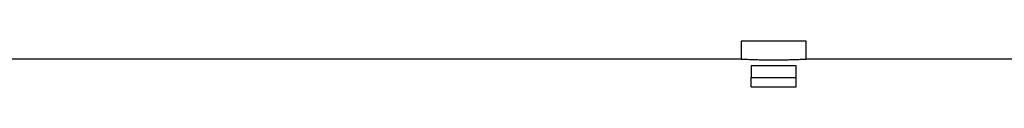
# Model space of a CAD drawing. Header units: millimetres. Extents: x 3 to 2256, y 2 to 1102.
# Tile 8 of 11: x 1129 to 1675, y 830 to 856. Entities that reach past the tile are written whole.
import ezdxf

# ---------------------------------------------------------------- set-up
doc = ezdxf.new("R2010")
doc.units = ezdxf.units.MM

msp = doc.modelspace()

# ---------------------------------------------------------------- linework, layer by layer
at = {"color": 7, "linetype": 'Continuous', "lineweight": 25}
for p, q in [((1528.84, 855.65), (1528.84, 845.65)), ((1546.84, 855.65), (1528.84, 855.65)), ((1564.84, 855.65), (1546.84, 855.65)), ((1564.84, 845.65), (1564.84, 855.65)), ((1528.9, 845.65), (571.84, 845.65)), ((1796.84, 845.65), (1564.83, 845.65)), ((1559.34, 841.99), (1534.34, 841.99)), ((1534.34, 841.99), (1534.34, 835.52)), ((1559.34, 835.52), (1559.34, 841.99)), ((1534.34, 835.52), (1559.34, 835.52)), ((1534.34, 830.47), (1534.34, 835.52)), ((1559.34, 830.47), (1559.34, 835.52)), ((1534.34, 830.47), (1559.34, 830.47))]:
    msp.add_line(p, q, dxfattribs=at)
for points, knots in [([(1546.84, 845.18), (1545.84, 845.18), (1543.82, 845.19), (1540.89, 845.23), (1538.09, 845.29), (1535.57, 845.36), (1533.35, 845.44), (1531.53, 845.52), (1530.12, 845.58), (1529.23, 845.63), (1528.82, 845.65), (1528.88, 845.65), (1528.9, 845.65)], [0, 0, 0, 0, 0.105749, 0.214567, 0.320315, 0.429124, 0.534963, 0.643867, 0.749762, 0.858733, 0.964528, 1, 1, 1, 1]), ([(1564.83, 845.65), (1564.83, 845.65), (1564.92, 845.65), (1564.61, 845.64), (1563.88, 845.6), (1562.59, 845.54), (1560.89, 845.46), (1558.77, 845.38), (1556.33, 845.31), (1553.6, 845.24), (1550.43, 845.19), (1548.12, 845.18), (1546.84, 845.18)], [0, 0, 0, 0, 0.005507, 0.111234, 0.220027, 0.325756, 0.434545, 0.540399, 0.649319, 0.755226, 0.864209, 1, 1, 1, 1])]:
    msp.add_open_spline(points, degree=3, knots=knots, dxfattribs=at)

doc.saveas('drawing.dxf')
